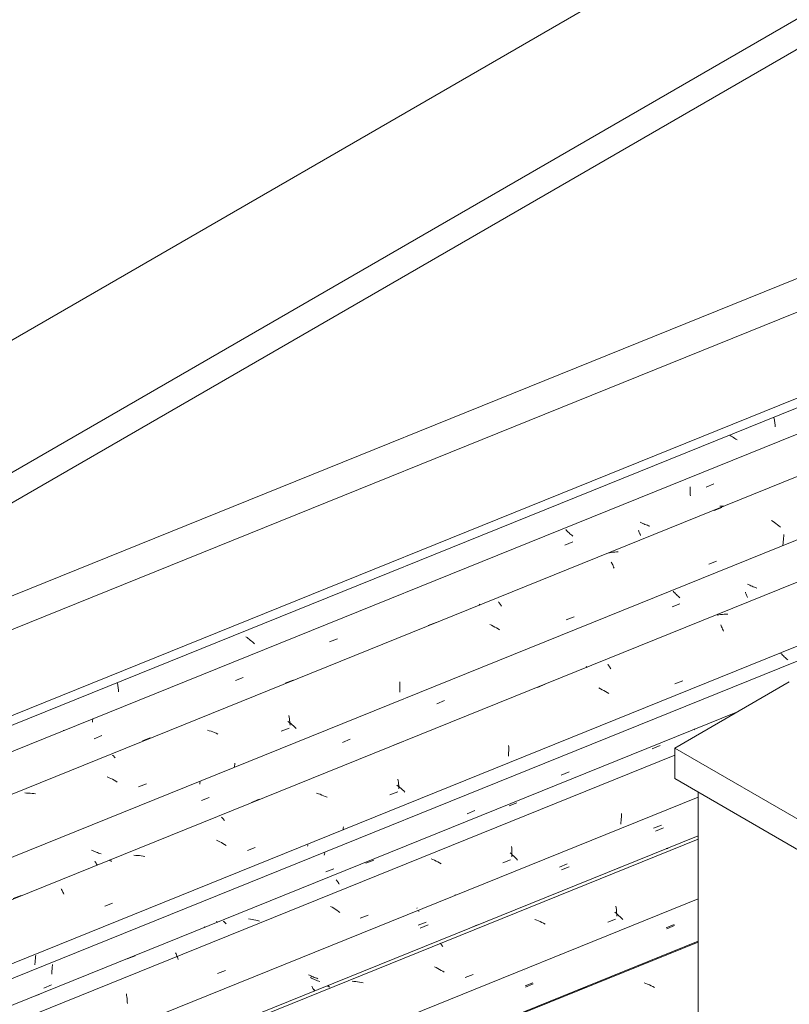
# Model space of a CAD drawing. Header units: metres. Extents: x -15.1 to 0.1, y 4 to 14.1.
# Tile 39 of 67: x -9.476 to -8.55, y 11.627 to 12.811. Entities that reach past the tile are written whole.
import ezdxf

# ---------------------------------------------------------------- set-up
doc = ezdxf.new("R2010")
doc.units = ezdxf.units.M
for name, color, linetype, lineweight in [('A-GLAZ-CWMG', 7, 'Continuous', 5), ('A-ROOF', 7, 'Continuous', 5), ('A-ROOF-OTLN', 7, 'Continuous', 5), ('I-WALL', 7, 'Continuous', 5)]:
    doc.layers.add(name, color=color, linetype=linetype, lineweight=lineweight)

# ---------------------------------------------------------------- blocks, each defined once
blk = doc.blocks.new('FP_94-ISO_01')
at = {"layer": 'A-GLAZ-CWMG'}
blk.add_line((-8.6595, 11.7024), (-12.2122, 10.2666), dxfattribs=at)
at = {"layer": 'A-GLAZ-CWMG', "color": 9, "true_color": 0xc0c0c0}
for p, q in [((-8.7223, 11.6516), (-8.7244, 11.6525)), ((-8.7203, 11.6507), (-8.7223, 11.6516)), ((-8.8031, 11.6441), (-8.7936, 11.6479)), ((-8.7182, 11.6498), (-8.7203, 11.6507)), ((-8.7162, 11.6488), (-8.7182, 11.6498)), ((-8.7142, 11.6478), (-8.7162, 11.6488)), ((-8.7122, 11.6467), (-8.7142, 11.6478))]:
    blk.add_line(p, q, dxfattribs=at)
blk = doc.blocks.new('FP_95-ISO_01')
at = {"layer": 'A-GLAZ-CWMG', "color": 9, "true_color": 0xc0c0c0}
for p, q in [((-8.6974, 11.7173), (-8.6881, 11.7212)), ((-8.8687, 11.6678), (-8.8687, 11.6675)), ((-8.8672, 11.6473), (-8.8579, 11.6512))]:
    blk.add_line(p, q, dxfattribs=at)
blk = doc.blocks.new('FP_96-ISO_01')
at = {"layer": 'A-GLAZ-CWMG'}
blk.add_line((-8.6595, 11.8293), (-12.3415, 10.3412), dxfattribs=at)
at = {"layer": 'A-GLAZ-CWMG', "color": 9, "true_color": 0xc0c0c0}
for p, q in [((-8.7624, 11.7875), (-8.7529, 11.7914)), ((-8.7582, 11.736), (-8.7599, 11.7374)), ((-8.7584, 11.7446), (-8.7581, 11.7426)), ((-8.7566, 11.7346), (-8.7582, 11.736)), ((-8.7581, 11.7426), (-8.7579, 11.7407)), ((-8.7579, 11.7407), (-8.7578, 11.7387)), ((-8.7578, 11.7387), (-8.7576, 11.7367)), ((-8.7576, 11.7367), (-8.7575, 11.7347)), ((-8.7575, 11.7347), (-8.7575, 11.7326)), ((-8.7549, 11.7331), (-8.7566, 11.7346)), ((-8.9344, 11.7183), (-8.925, 11.7221)), ((-8.8538, 11.7277), (-8.8559, 11.7284)), ((-8.8517, 11.7269), (-8.8538, 11.7277)), ((-8.8496, 11.726), (-8.8517, 11.7269)), ((-8.8476, 11.7251), (-8.8496, 11.726)), ((-8.8456, 11.7241), (-8.8476, 11.7251)), ((-8.8436, 11.7231), (-8.8456, 11.7241)), ((-8.7683, 11.7254), (-8.7589, 11.7291)), ((-8.7533, 11.7317), (-8.7549, 11.7331)), ((-8.7518, 11.7302), (-8.7533, 11.7317)), ((-8.7503, 11.7287), (-8.7518, 11.7302)), ((-8.9703, 11.7002), (-8.9698, 11.6996)), ((-8.9698, 11.6996), (-8.9692, 11.6991)), ((-8.9692, 11.6991), (-8.9686, 11.6984)), ((-8.9686, 11.6984), (-8.968, 11.6977)), ((-8.968, 11.6977), (-8.9674, 11.6969)), ((-8.9674, 11.6969), (-8.9669, 11.6961)), ((-8.8246, 11.687), (-8.8247, 11.6865)), ((-8.9747, 11.6707), (-8.9767, 11.6717)), ((-8.9727, 11.6696), (-8.9747, 11.6707)), ((-8.9708, 11.6685), (-8.9727, 11.6696)), ((-8.9688, 11.6674), (-8.9708, 11.6685)), ((-8.9669, 11.6663), (-8.9688, 11.6674)), ((-8.965, 11.6651), (-8.9669, 11.6663)), ((-9.0736, 11.6541), (-9.0757, 11.6542)), ((-9.0714, 11.6539), (-9.0736, 11.6541)), ((-9.0692, 11.6536), (-9.0714, 11.6539)), ((-9.0671, 11.6533), (-9.0692, 11.6536)), ((-9.0649, 11.6529), (-9.0671, 11.6533)), ((-9.0627, 11.6525), (-9.0649, 11.6529)), ((-8.9398, 11.6587), (-8.9304, 11.6624)), ((-9.1058, 11.6488), (-9.1054, 11.6487)), ((-9.1054, 11.6487), (-9.1049, 11.6485)), ((-9.1049, 11.6485), (-9.1043, 11.6482)), ((-9.1043, 11.6482), (-9.1038, 11.6479)), ((-9.1038, 11.6479), (-9.1033, 11.6475)), ((-9.1033, 11.6475), (-9.1027, 11.6471))]:
    blk.add_line(p, q, dxfattribs=at)
blk = doc.blocks.new('FP_97-ISO_01')
at = {"layer": 'A-GLAZ-CWMG', "color": 9, "true_color": 0xc0c0c0}
for p, q in [((-8.7131, 11.8383), (-8.7037, 11.8421)), ((-8.6966, 11.8141), (-8.6981, 11.814)), ((-8.6961, 11.8142), (-8.6966, 11.8141)), ((-8.8263, 11.7916), (-8.817, 11.7955)), ((-8.9977, 11.7427), (-8.9979, 11.7418)), ((-8.9962, 11.7217), (-8.9868, 11.7255)), ((-9.127, 11.6614), (-9.1284, 11.6621)), ((-9.1256, 11.6607), (-9.127, 11.6614)), ((-9.1242, 11.6601), (-9.1256, 11.6607)), ((-9.1228, 11.6595), (-9.1242, 11.6601)), ((-9.1214, 11.6589), (-9.1228, 11.6595)), ((-9.1199, 11.6584), (-9.1214, 11.6589)), ((-9.1184, 11.6578), (-9.1199, 11.6584)), ((-9.117, 11.6573), (-9.1184, 11.6578)), ((-9.1244, 11.6482), (-9.1241, 11.6475)), ((-9.1241, 11.6475), (-9.1237, 11.6468)), ((-9.1237, 11.6468), (-9.1234, 11.6462)), ((-9.1234, 11.6462), (-9.123, 11.6456)), ((-9.123, 11.6456), (-9.1227, 11.645)), ((-9.1227, 11.645), (-9.1223, 11.6445)), ((-9.1223, 11.6445), (-9.122, 11.644)), ((-9.122, 11.644), (-9.1216, 11.6436))]:
    blk.add_line(p, q, dxfattribs=at)
blk = doc.blocks.new('FP_98-ISO_01')
at = {"layer": 'A-GLAZ-CWMG'}
blk.add_line((-8.6878, 11.9262), (-12.4446, 10.4079), dxfattribs=at)
blk = doc.blocks.new('FP_99-ISO_01')
at = {"layer": 'A-GLAZ-CWMG', "color": 9, "true_color": 0xc0c0c0}
for p, q in [((-8.8242, 11.9023), (-8.8149, 11.9061)), ((-8.9375, 11.8557), (-8.9281, 11.8595)), ((-9.1091, 11.8072), (-9.1093, 11.8057)), ((-9.1088, 11.8087), (-9.1091, 11.8072)), ((-9.1073, 11.7857), (-9.098, 11.7896)), ((-9.2381, 11.7256), (-9.2395, 11.7262)), ((-9.2374, 11.7252), (-9.2381, 11.7256)), ((-9.4371, 11.6657), (-9.4372, 11.6643)), ((-9.4372, 11.6643), (-9.4372, 11.6629)), ((-9.437, 11.6672), (-9.4371, 11.6657)), ((-9.4369, 11.6686), (-9.437, 11.6672)), ((-9.4368, 11.6701), (-9.4369, 11.6686)), ((-9.4366, 11.6716), (-9.4368, 11.6701)), ((-9.4364, 11.6731), (-9.4366, 11.6716)), ((-9.4362, 11.6745), (-9.4364, 11.6731)), ((-9.4469, 11.646), (-9.4376, 11.6498))]:
    blk.add_line(p, q, dxfattribs=at)
blk = doc.blocks.new('Rectangular Mullion - Telha Fibrocimento - Ondulada-V87-ISO_01')
at = {"layer": 'A-GLAZ-CWMG'}
for p, q in [((-6.2425, 12.9681), (-12.4993, 10.4395)), ((-8.6595, 11.7533), (-12.2568, 10.2995))]:
    blk.add_line(p, q, dxfattribs=at)
for name in ['FP_98-ISO_01', 'FP_99-ISO_01', 'FP_96-ISO_01', 'FP_97-ISO_01', 'FP_94-ISO_01', 'FP_95-ISO_01']:
    blk.add_blockref(name, (0, 0), dxfattribs=at)
blk = doc.blocks.new('FP_101-ISO_01')
at = {"layer": 'A-GLAZ-CWMG'}
blk.add_line((-8.6595, 11.7014), (-12.2039, 10.269), dxfattribs=at)
blk = doc.blocks.new('FP_102-ISO_01')
at = {"layer": 'A-GLAZ-CWMG', "color": 9, "true_color": 0xc0c0c0}
for p, q in [((-8.6979, 11.7187), (-8.6885, 11.7226)), ((-8.8676, 11.6487), (-8.8583, 11.6525))]:
    blk.add_line(p, q, dxfattribs=at)
blk = doc.blocks.new('FP_103-ISO_01')
at = {"layer": 'A-GLAZ-CWMG'}
blk.add_line((-8.6595, 11.8251), (-12.3372, 10.3388), dxfattribs=at)
blk = doc.blocks.new('FP_104-ISO_01')
at = {"layer": 'A-GLAZ-CWMG', "color": 9, "true_color": 0xc0c0c0}
for p, q in [((-8.7107, 11.8348), (-8.7014, 11.8387)), ((-8.8239, 11.7882), (-8.8146, 11.792)), ((-8.9955, 11.7391), (-8.9956, 11.7383)), ((-8.9938, 11.7182), (-8.9844, 11.7221)), ((-9.1246, 11.6579), (-9.126, 11.6586)), ((-9.1232, 11.6573), (-9.1246, 11.6579)), ((-9.1218, 11.6566), (-9.1232, 11.6573)), ((-9.1204, 11.656), (-9.1218, 11.6566)), ((-9.1189, 11.6555), (-9.1204, 11.656)), ((-9.1175, 11.6549), (-9.1189, 11.6555)), ((-9.116, 11.6544), (-9.1175, 11.6549)), ((-9.1145, 11.6539), (-9.116, 11.6544)), ((-9.122, 11.6448), (-9.1216, 11.6441)), ((-9.1216, 11.6441), (-9.1213, 11.6434)), ((-9.1213, 11.6434), (-9.1209, 11.6428))]:
    blk.add_line(p, q, dxfattribs=at)
blk = doc.blocks.new('FP_105-ISO_01')
at = {"layer": 'A-GLAZ-CWMG'}
blk.add_line((-8.6124, 11.9781), (-12.4738, 10.4176), dxfattribs=at)
at = {"layer": 'A-GLAZ-CWMG', "color": 9, "true_color": 0xc0c0c0}
for p, q in [((-8.7148, 11.9339), (-8.7054, 11.9377)), ((-8.8871, 11.8651), (-8.8776, 11.8689)), ((-8.7517, 11.8538), (-8.7518, 11.8517)), ((-8.7516, 11.856), (-8.7517, 11.8538)), ((-8.7524, 11.8452), (-8.7527, 11.8431)), ((-8.7522, 11.8474), (-8.7524, 11.8452)), ((-8.752, 11.8496), (-8.7522, 11.8474)), ((-8.7518, 11.8517), (-8.752, 11.8496)), ((-8.8842, 11.8074), (-8.8858, 11.8089)), ((-8.8827, 11.8059), (-8.8842, 11.8074)), ((-8.884, 11.8163), (-8.8839, 11.8143)), ((-8.8839, 11.8143), (-8.8838, 11.8122)), ((-8.8838, 11.8122), (-8.8837, 11.8102)), ((-8.8837, 11.8102), (-8.8836, 11.8081)), ((-8.8836, 11.8061), (-8.8837, 11.804)), ((-8.8836, 11.8081), (-8.8836, 11.8061)), ((-8.8811, 11.8045), (-8.8827, 11.8059)), ((-9.0594, 11.7962), (-9.0499, 11.8)), ((-8.9787, 11.8007), (-8.9807, 11.8016)), ((-8.9766, 11.7997), (-8.9787, 11.8007)), ((-8.9746, 11.7987), (-8.9766, 11.7997)), ((-8.9726, 11.7977), (-8.9746, 11.7987)), ((-8.9707, 11.7966), (-8.9726, 11.7977)), ((-8.9687, 11.7955), (-8.9707, 11.7966)), ((-8.8946, 11.7967), (-8.8852, 11.8004)), ((-8.8796, 11.8029), (-8.8811, 11.8045)), ((-8.8782, 11.8014), (-8.8796, 11.8029)), ((-8.8767, 11.7999), (-8.8782, 11.8014)), ((-9.095, 11.7762), (-9.0944, 11.7755)), ((-9.0944, 11.7755), (-9.0938, 11.7747)), ((-9.0938, 11.7747), (-9.0932, 11.7738)), ((-9.0932, 11.7738), (-9.0926, 11.7729)), ((-9.0926, 11.7729), (-9.092, 11.7719)), ((-9.092, 11.7719), (-9.0914, 11.7709)), ((-8.9516, 11.7582), (-8.9517, 11.7576)), ((-9.0999, 11.7432), (-9.1019, 11.7443)), ((-9.098, 11.742), (-9.0999, 11.7432)), ((-9.0961, 11.7408), (-9.098, 11.742)), ((-9.0942, 11.7396), (-9.0961, 11.7408)), ((-9.0924, 11.7383), (-9.0942, 11.7396)), ((-9.0906, 11.737), (-9.0924, 11.7383)), ((-9.2308, 11.7264), (-9.2302, 11.726)), ((-9.2302, 11.726), (-9.2297, 11.7256)), ((-9.2297, 11.7256), (-9.2291, 11.7251)), ((-9.2291, 11.7251), (-9.2286, 11.7246)), ((-9.2286, 11.7246), (-9.228, 11.724)), ((-9.228, 11.724), (-9.2274, 11.7233)), ((-9.1982, 11.7291), (-9.2004, 11.7295)), ((-9.196, 11.7287), (-9.1982, 11.7291)), ((-9.1939, 11.7283), (-9.196, 11.7287)), ((-9.1917, 11.7278), (-9.1939, 11.7283)), ((-9.1896, 11.7272), (-9.1917, 11.7278)), ((-9.1874, 11.7266), (-9.1896, 11.7272)), ((-9.066, 11.7302), (-9.0566, 11.7339)), ((-9.2883, 11.6884), (-9.2877, 11.6872)), ((-9.2877, 11.6872), (-9.2871, 11.6859)), ((-9.3464, 11.6811), (-9.3369, 11.6849)), ((-9.2871, 11.6859), (-9.2866, 11.6846)), ((-9.2866, 11.6846), (-9.2861, 11.6833)), ((-9.2861, 11.6833), (-9.2855, 11.6819)), ((-9.2855, 11.6819), (-9.285, 11.6805)), ((-9.2376, 11.6636), (-9.2281, 11.6673)), ((-9.4612, 11.635), (-9.4517, 11.6388)), ((-9.3474, 11.6391), (-9.3471, 11.6373)), ((-9.3471, 11.6373), (-9.3469, 11.6354)), ((-9.3469, 11.6354), (-9.3466, 11.6335)), ((-9.3466, 11.6335), (-9.3464, 11.6316)), ((-9.3464, 11.6316), (-9.3463, 11.6296)), ((-9.3463, 11.6296), (-9.3461, 11.6276))]:
    blk.add_line(p, q, dxfattribs=at)
blk = doc.blocks.new('FP_106-ISO_01')
at = {"layer": 'A-GLAZ-CWMG', "color": 9, "true_color": 0xc0c0c0}
for p, q in [((-8.5589, 12.0476), (-8.5599, 12.0485)), ((-8.558, 12.0466), (-8.5589, 12.0476)), ((-8.557, 12.0456), (-8.558, 12.0466)), ((-8.5561, 12.0446), (-8.557, 12.0456)), ((-8.555, 12.0436), (-8.5561, 12.0446)), ((-8.554, 12.0427), (-8.555, 12.0436)), ((-8.5529, 12.0417), (-8.554, 12.0427)), ((-8.5518, 12.0408), (-8.5529, 12.0417)), ((-8.6648, 11.9576), (-8.6644, 11.9572)), ((-8.6644, 11.9572), (-8.6641, 11.9568)), ((-9.1292, 11.8176), (-9.1294, 11.8167)), ((-9.1291, 11.8185), (-9.1292, 11.8176)), ((-9.2537, 11.7198), (-9.2533, 11.7194)), ((-9.2533, 11.7194), (-9.253, 11.7189)), ((-9.4574, 11.6753), (-9.4575, 11.6739)), ((-9.4573, 11.6768), (-9.4574, 11.6753)), ((-9.4572, 11.6782), (-9.4573, 11.6768)), ((-9.4571, 11.6797), (-9.4572, 11.6782)), ((-9.4569, 11.6812), (-9.4571, 11.6797)), ((-9.4568, 11.6826), (-9.4569, 11.6812)), ((-9.4566, 11.6841), (-9.4568, 11.6826)), ((-9.4563, 11.6856), (-9.4566, 11.6841))]:
    blk.add_line(p, q, dxfattribs=at)
blk = doc.blocks.new('FP_107-ISO_01')
at = {"layer": 'A-GLAZ-CWMG'}
blk.add_line((-6.3242, 13.03), (-12.6032, 10.4923), dxfattribs=at)
at = {"layer": 'A-GLAZ-CWMG', "color": 9, "true_color": 0xc0c0c0}
for p, q in [((-8.6347, 12.0949), (-8.6368, 12.0946)), ((-8.6326, 12.0953), (-8.6347, 12.0949)), ((-8.6304, 12.0955), (-8.6326, 12.0953)), ((-8.6283, 12.0957), (-8.6304, 12.0955)), ((-8.6262, 12.0959), (-8.6283, 12.0957)), ((-8.624, 12.0959), (-8.6262, 12.0959)), ((-8.6324, 12.0827), (-8.6318, 12.0816)), ((-8.6318, 12.0816), (-8.6313, 12.0804)), ((-8.6313, 12.0804), (-8.6307, 12.0791)), ((-8.6307, 12.0791), (-8.6302, 12.0778)), ((-8.6302, 12.0778), (-8.6296, 12.0765)), ((-8.6296, 12.0765), (-8.6291, 12.0751)), ((-8.7683, 12.0354), (-8.7677, 12.0346)), ((-8.7677, 12.0346), (-8.7671, 12.0338)), ((-8.7671, 12.0338), (-8.7665, 12.0329)), ((-8.7665, 12.0329), (-8.7659, 12.032)), ((-8.7659, 12.032), (-8.7653, 12.031)), ((-8.7653, 12.031), (-8.7647, 12.03)), ((-8.8529, 12.0077), (-8.8435, 12.0115)), ((-8.7769, 12.006), (-8.7789, 12.007)), ((-8.6875, 12.012), (-8.678, 12.0156)), ((-8.7749, 12.0049), (-8.7769, 12.006)), ((-8.7729, 12.0038), (-8.7749, 12.0049)), ((-8.771, 12.0026), (-8.7729, 12.0038)), ((-8.7691, 12.0015), (-8.771, 12.0026)), ((-8.7672, 12.0002), (-8.7691, 12.0015)), ((-9.025, 11.9385), (-9.0155, 11.9423)), ((-8.8876, 11.9377), (-8.8875, 11.9357)), ((-8.8875, 11.9357), (-8.8875, 11.9336)), ((-8.8877, 11.9272), (-8.8879, 11.9251)), ((-8.8876, 11.9294), (-8.8877, 11.9272)), ((-8.8875, 11.9315), (-8.8876, 11.9294)), ((-8.8875, 11.9336), (-8.8875, 11.9315)), ((-9.0204, 11.8888), (-9.0221, 11.8902)), ((-9.0207, 11.8973), (-9.0204, 11.8954)), ((-9.0204, 11.8954), (-9.0202, 11.8935)), ((-9.0187, 11.8875), (-9.0204, 11.8888)), ((-9.0202, 11.8935), (-9.02, 11.8915)), ((-9.02, 11.8915), (-9.0198, 11.8895)), ((-9.0198, 11.8895), (-9.0197, 11.8875)), ((-9.1164, 11.8798), (-9.1185, 11.8806)), ((-9.1143, 11.8791), (-9.1164, 11.8798)), ((-9.1122, 11.8782), (-9.1143, 11.8791)), ((-9.1101, 11.8774), (-9.1122, 11.8782)), ((-9.1081, 11.8765), (-9.1101, 11.8774)), ((-9.106, 11.8755), (-9.1081, 11.8765)), ((-9.0304, 11.8784), (-9.0209, 11.882)), ((-9.0197, 11.8875), (-9.0196, 11.8855)), ((-9.017, 11.886), (-9.0187, 11.8875)), ((-9.0154, 11.8846), (-9.017, 11.886)), ((-9.0138, 11.8831), (-9.0154, 11.8846)), ((-9.0123, 11.8816), (-9.0138, 11.8831)), ((-9.1969, 11.8693), (-9.1875, 11.8731)), ((-9.2329, 11.8515), (-9.2324, 11.851)), ((-9.2324, 11.851), (-9.2318, 11.8505)), ((-9.2318, 11.8505), (-9.2312, 11.8499)), ((-9.2312, 11.8499), (-9.2306, 11.8492)), ((-9.2306, 11.8492), (-9.23, 11.8485)), ((-9.23, 11.8485), (-9.2294, 11.8477)), ((-9.0866, 11.8382), (-9.0868, 11.8365)), ((-9.0863, 11.84), (-9.0866, 11.8382)), ((-9.2372, 11.823), (-9.2392, 11.8239)), ((-9.2351, 11.822), (-9.2372, 11.823)), ((-9.2331, 11.821), (-9.2351, 11.822)), ((-9.2312, 11.8199), (-9.2331, 11.821)), ((-9.2292, 11.8187), (-9.2312, 11.8199)), ((-9.2273, 11.8176), (-9.2292, 11.8187)), ((-9.3361, 11.8056), (-9.3383, 11.8057)), ((-9.3339, 11.8055), (-9.3361, 11.8056)), ((-9.3318, 11.8053), (-9.3339, 11.8055)), ((-9.3296, 11.805), (-9.3318, 11.8053)), ((-9.2019, 11.8115), (-9.1924, 11.8152)), ((-9.3683, 11.7998), (-9.3678, 11.7997)), ((-9.3678, 11.7997), (-9.3673, 11.7996)), ((-9.3673, 11.7996), (-9.3668, 11.7994)), ((-9.3668, 11.7994), (-9.3663, 11.7991)), ((-9.3663, 11.7991), (-9.3657, 11.7988)), ((-9.3657, 11.7988), (-9.3652, 11.7984)), ((-9.3274, 11.8047), (-9.3296, 11.805)), ((-9.3252, 11.8043), (-9.3274, 11.8047)), ((-9.426, 11.7656), (-9.4254, 11.7647)), ((-9.4254, 11.7647), (-9.4248, 11.7636)), ((-9.4248, 11.7636), (-9.4243, 11.7625)), ((-9.4243, 11.7625), (-9.4237, 11.7614)), ((-9.4237, 11.7614), (-9.4231, 11.7602)), ((-9.4231, 11.7602), (-9.4226, 11.759)), ((-9.4835, 11.7536), (-9.4741, 11.7575)), ((-9.3734, 11.7446), (-9.364, 11.7483))]:
    blk.add_line(p, q, dxfattribs=at)
blk = doc.blocks.new('FP_108-ISO_01')
at = {"layer": 'A-GLAZ-CWMG', "color": 9, "true_color": 0xc0c0c0}
for p, q in [((-8.599, 12.1312), (-8.6003, 12.1319)), ((-8.5975, 12.1305), (-8.599, 12.1312)), ((-8.5961, 12.1299), (-8.5975, 12.1305)), ((-8.5947, 12.1293), (-8.5961, 12.1299)), ((-8.5933, 12.1287), (-8.5947, 12.1293)), ((-8.5918, 12.1281), (-8.5933, 12.1287)), ((-8.5904, 12.1276), (-8.5918, 12.1281)), ((-8.5889, 12.1271), (-8.5904, 12.1276)), ((-8.6888, 12.1223), (-8.6897, 12.1233)), ((-8.6878, 12.1213), (-8.6888, 12.1223)), ((-8.6869, 12.1203), (-8.6878, 12.1213)), ((-8.6858, 12.1193), (-8.6869, 12.1203)), ((-8.6848, 12.1183), (-8.6858, 12.1193)), ((-8.6837, 12.1173), (-8.6848, 12.1183)), ((-8.6826, 12.1164), (-8.6837, 12.1173)), ((-8.6815, 12.1154), (-8.6826, 12.1164)), ((-8.6027, 12.1223), (-8.6024, 12.1214)), ((-8.6024, 12.1214), (-8.6021, 12.1204)), ((-8.6021, 12.1204), (-8.6018, 12.1196)), ((-8.6018, 12.1196), (-8.6014, 12.1187)), ((-8.6014, 12.1187), (-8.6011, 12.1179)), ((-8.6011, 12.1179), (-8.6007, 12.1171)), ((-8.6007, 12.1171), (-8.6004, 12.1164)), ((-8.6004, 12.1164), (-8.6, 12.1157)), ((-8.6909, 12.1045), (-8.6815, 12.1083)), ((-8.7942, 12.0329), (-8.7938, 12.0325)), ((-8.7938, 12.0325), (-8.7935, 12.0321)), ((-8.7935, 12.0321), (-8.7932, 12.0317)), ((-8.974, 11.988), (-8.9647, 11.9918)), ((-9.0873, 11.9414), (-9.078, 11.9452)), ((-9.259, 11.8927), (-9.2592, 11.8914)), ((-9.2588, 11.8939), (-9.259, 11.8927)), ((-9.2572, 11.8715), (-9.2478, 11.8754)), ((-9.388, 11.8114), (-9.3894, 11.8121)), ((-9.3866, 11.8108), (-9.388, 11.8114)), ((-9.3852, 11.8102), (-9.3866, 11.8108)), ((-9.3837, 11.8096), (-9.3852, 11.8102)), ((-9.3823, 11.809), (-9.3837, 11.8096)), ((-9.3808, 11.8085), (-9.3823, 11.809)), ((-9.3794, 11.808), (-9.3808, 11.8085)), ((-9.3779, 11.8075), (-9.3794, 11.808)), ((-9.3853, 11.7986), (-9.385, 11.7979)), ((-9.385, 11.7979), (-9.3846, 11.7973)), ((-9.3846, 11.7973), (-9.3843, 11.7967)), ((-9.3843, 11.7967), (-9.3839, 11.7961)), ((-9.3839, 11.7961), (-9.3835, 11.7956)), ((-9.3835, 11.7956), (-9.3832, 11.7951)), ((-9.3832, 11.7951), (-9.3828, 11.7946)), ((-9.3828, 11.7946), (-9.3825, 11.7942))]:
    blk.add_line(p, q, dxfattribs=at)
blk = doc.blocks.new('FP_109-ISO_01')
at = {"layer": 'A-GLAZ-CWMG'}
blk.add_line((-6.4537, 13.1045), (-12.7325, 10.567), dxfattribs=at)
at = {"layer": 'A-GLAZ-CWMG', "color": 9, "true_color": 0xc0c0c0}
for p, q in [((-8.6404, 12.2202), (-8.6309, 12.224)), ((-8.5695, 12.2071), (-8.5714, 12.2084)), ((-8.5677, 12.2059), (-8.5695, 12.2071)), ((-8.5659, 12.2046), (-8.5677, 12.2059)), ((-8.5641, 12.2032), (-8.5659, 12.2046)), ((-8.5623, 12.2019), (-8.5641, 12.2032)), ((-8.5606, 12.2005), (-8.5623, 12.2019)), ((-8.5569, 12.1852), (-8.5571, 12.183)), ((-8.5567, 12.1873), (-8.5569, 12.1852)), ((-8.5566, 12.1895), (-8.5567, 12.1873)), ((-8.5565, 12.1916), (-8.5566, 12.1895)), ((-8.5573, 12.1809), (-8.5576, 12.1787)), ((-8.5571, 12.183), (-8.5573, 12.1809)), ((-8.7662, 12.1693), (-8.7682, 12.1689)), ((-8.7641, 12.1698), (-8.7662, 12.1693)), ((-8.762, 12.1701), (-8.7641, 12.1698)), ((-8.7599, 12.1704), (-8.762, 12.1701)), ((-8.7577, 12.1706), (-8.7599, 12.1704)), ((-8.7556, 12.1708), (-8.7577, 12.1706)), ((-8.764, 12.1583), (-8.7634, 12.1572)), ((-8.7634, 12.1572), (-8.7628, 12.1561)), ((-8.7628, 12.1561), (-8.7623, 12.1549)), ((-8.7623, 12.1549), (-8.7617, 12.1537)), ((-8.7617, 12.1537), (-8.7612, 12.1524)), ((-8.7612, 12.1524), (-8.7606, 12.1511)), ((-8.6469, 12.1557), (-8.6374, 12.1594)), ((-8.8998, 12.1105), (-8.8992, 12.1098)), ((-8.8992, 12.1098), (-8.8986, 12.109)), ((-8.8986, 12.109), (-8.898, 12.1082)), ((-8.898, 12.1082), (-8.8974, 12.1074)), ((-8.8974, 12.1074), (-8.8968, 12.1065)), ((-8.8968, 12.1065), (-8.8963, 12.1055)), ((-8.8182, 12.0888), (-8.8088, 12.0925)), ((-8.9843, 12.0819), (-8.9749, 12.0857)), ((-8.9082, 12.0823), (-8.9102, 12.0832)), ((-8.9062, 12.0813), (-8.9082, 12.0823)), ((-8.9042, 12.0802), (-8.9062, 12.0813)), ((-8.9022, 12.0791), (-8.9042, 12.0802)), ((-8.9003, 12.0779), (-8.9022, 12.0791)), ((-8.8984, 12.0768), (-8.9003, 12.0779)), ((-9.1562, 12.0127), (-9.1468, 12.0165)), ((-9.0184, 12.0145), (-9.0184, 12.0124)), ((-9.0184, 12.0124), (-9.0183, 12.0104)), ((-9.0183, 12.0104), (-9.0183, 12.0083)), ((-9.0183, 12.0083), (-9.0183, 12.0062)), ((-9.0184, 12.0041), (-9.0185, 12.0019)), ((-9.0183, 12.0062), (-9.0184, 12.0041)), ((-9.1518, 11.9737), (-9.1515, 11.9719)), ((-9.1515, 11.9719), (-9.1512, 11.97)), ((-9.1513, 11.9654), (-9.1531, 11.9668)), ((-9.1496, 11.9641), (-9.1513, 11.9654)), ((-9.1512, 11.97), (-9.151, 11.9681)), ((-9.151, 11.9681), (-9.1508, 11.9661)), ((-9.1508, 11.9661), (-9.1506, 11.9641)), ((-9.1506, 11.9641), (-9.1505, 11.9621)), ((-9.1479, 11.9627), (-9.1496, 11.9641)), ((-9.1462, 11.9613), (-9.1479, 11.9627)), ((-9.1446, 11.9598), (-9.1462, 11.9613)), ((-9.143, 11.9583), (-9.1446, 11.9598)), ((-9.3281, 11.9433), (-9.3187, 11.9471)), ((-9.2477, 11.9556), (-9.2498, 11.9563)), ((-9.2456, 11.9549), (-9.2477, 11.9556)), ((-9.2435, 11.9542), (-9.2456, 11.9549)), ((-9.2414, 11.9534), (-9.2435, 11.9542)), ((-9.2393, 11.9525), (-9.2414, 11.9534)), ((-9.2373, 11.9516), (-9.2393, 11.9525)), ((-9.1611, 11.955), (-9.1517, 11.9587)), ((-9.3642, 11.9262), (-9.3637, 11.9257)), ((-9.3637, 11.9257), (-9.3631, 11.9253)), ((-9.3631, 11.9253), (-9.3626, 11.9248)), ((-9.3626, 11.9248), (-9.362, 11.9242)), ((-9.362, 11.9242), (-9.3614, 11.9235)), ((-9.3614, 11.9235), (-9.3608, 11.9228)), ((-9.2172, 11.9133), (-9.2174, 11.9115)), ((-9.217, 11.915), (-9.2172, 11.9133)), ((-9.2168, 11.9167), (-9.217, 11.915)), ((-9.3683, 11.899), (-9.3704, 11.8999)), ((-9.3663, 11.8981), (-9.3683, 11.899)), ((-9.3643, 11.8971), (-9.3663, 11.8981)), ((-9.3623, 11.896), (-9.3643, 11.8971)), ((-9.3603, 11.895), (-9.3623, 11.896)), ((-9.3584, 11.8938), (-9.3603, 11.895)), ((-9.3327, 11.8881), (-9.3232, 11.8917)), ((-9.4674, 11.8806), (-9.4696, 11.8807)), ((-9.4652, 11.8806), (-9.4674, 11.8806)), ((-9.4631, 11.8804), (-9.4652, 11.8806)), ((-9.4609, 11.8802), (-9.4631, 11.8804)), ((-9.4587, 11.88), (-9.4609, 11.8802)), ((-9.4566, 11.8796), (-9.4587, 11.88))]:
    blk.add_line(p, q, dxfattribs=at)
blk = doc.blocks.new('FP_110-ISO_01')
at = {"layer": 'A-GLAZ-CWMG', "color": 9, "true_color": 0xc0c0c0}
for p, q in [((-8.6692, 12.2489), (-8.6693, 12.2474)), ((-8.6693, 12.2474), (-8.6693, 12.246)), ((-8.6693, 12.246), (-8.6693, 12.2446)), ((-8.6693, 12.2446), (-8.6693, 12.2432)), ((-8.6693, 12.2432), (-8.6692, 12.2419)), ((-8.6499, 12.2486), (-8.6405, 12.2525)), ((-8.6692, 12.2419), (-8.6692, 12.2405)), ((-8.6692, 12.2405), (-8.6691, 12.2392)), ((-8.6691, 12.2392), (-8.6689, 12.2379)), ((-8.6319, 12.2255), (-8.6334, 12.2255)), ((-8.6304, 12.2255), (-8.6319, 12.2255)), ((-8.6289, 12.2256), (-8.6304, 12.2255)), ((-8.6274, 12.2258), (-8.6289, 12.2256)), ((-8.8179, 12.1965), (-8.8189, 12.1975)), ((-8.817, 12.1955), (-8.8179, 12.1965)), ((-8.7315, 12.1968), (-8.7311, 12.1959)), ((-8.7311, 12.1959), (-8.7308, 12.195)), ((-8.7278, 12.2056), (-8.7292, 12.2062)), ((-8.7263, 12.2049), (-8.7278, 12.2056)), ((-8.7249, 12.2043), (-8.7263, 12.2049)), ((-8.7235, 12.2037), (-8.7249, 12.2043)), ((-8.722, 12.2032), (-8.7235, 12.2037)), ((-8.7206, 12.2026), (-8.722, 12.2032)), ((-8.7191, 12.2021), (-8.7206, 12.2026)), ((-8.7176, 12.2017), (-8.7191, 12.2021)), ((-8.8159, 12.1945), (-8.817, 12.1955)), ((-8.8149, 12.1935), (-8.8159, 12.1945)), ((-8.8138, 12.1925), (-8.8149, 12.1935)), ((-8.8128, 12.1915), (-8.8138, 12.1925)), ((-8.8116, 12.1906), (-8.8128, 12.1915)), ((-8.8105, 12.1896), (-8.8116, 12.1906)), ((-8.7308, 12.195), (-8.7305, 12.1941)), ((-8.7305, 12.1941), (-8.7302, 12.1933)), ((-8.7302, 12.1933), (-8.7298, 12.1925)), ((-8.7298, 12.1925), (-8.7295, 12.1918)), ((-8.7295, 12.1918), (-8.7291, 12.191)), ((-8.7291, 12.191), (-8.7288, 12.1904)), ((-8.8198, 12.1787), (-8.8104, 12.1826)), ((-8.9229, 12.1077), (-8.9226, 12.1073)), ((-8.9226, 12.1073), (-8.9223, 12.107)), ((-8.9223, 12.107), (-8.9219, 12.1066)), ((-9.103, 12.0623), (-9.0936, 12.0662)), ((-9.2162, 12.0158), (-9.2069, 12.0196)), ((-9.3881, 11.9673), (-9.3883, 11.9657)), ((-9.3879, 11.9689), (-9.3881, 11.9673)), ((-9.3861, 11.9459), (-9.3768, 11.9498))]:
    blk.add_line(p, q, dxfattribs=at)
blk = doc.blocks.new('FP_111-ISO_01')
at = {"layer": 'A-GLAZ-CWMG', "color": 9, "true_color": 0xc0c0c0}
for p, q in [((-8.5685, 12.332), (-8.5682, 12.3306)), ((-8.5682, 12.3306), (-8.5679, 12.3293)), ((-8.5679, 12.3293), (-8.5677, 12.3279)), ((-8.5677, 12.3279), (-8.5675, 12.3266)), ((-8.5675, 12.3266), (-8.5673, 12.3251)), ((-8.5673, 12.3251), (-8.5671, 12.3237)), ((-8.5671, 12.3237), (-8.5669, 12.3222)), ((-8.5669, 12.3222), (-8.5668, 12.3208)), ((-8.6212, 12.3106), (-8.6219, 12.311)), ((-8.6198, 12.3098), (-8.6212, 12.3106)), ((-8.6183, 12.3089), (-8.6198, 12.3098)), ((-8.6169, 12.308), (-8.6183, 12.3089)), ((-8.6155, 12.3071), (-8.6169, 12.308)), ((-8.6141, 12.3061), (-8.6155, 12.3071)), ((-8.6127, 12.3052), (-8.6141, 12.3061)), ((-9.2023, 12.0675), (-9.2036, 12.0685)), ((-9.2009, 12.0665), (-9.2023, 12.0675)), ((-9.1996, 12.0655), (-9.2009, 12.0665)), ((-9.1983, 12.0645), (-9.1996, 12.0655)), ((-9.197, 12.0634), (-9.1983, 12.0645)), ((-9.1958, 12.0624), (-9.197, 12.0634)), ((-9.1945, 12.0613), (-9.1958, 12.0624)), ((-9.1934, 12.0602), (-9.1945, 12.0613)), ((-9.3585, 12.0133), (-9.3582, 12.012)), ((-9.3582, 12.012), (-9.3579, 12.0106)), ((-9.3579, 12.0106), (-9.3577, 12.0093)), ((-9.3577, 12.0093), (-9.3574, 12.0079)), ((-9.3574, 12.0079), (-9.3572, 12.0065)), ((-9.3572, 12.0065), (-9.357, 12.0051)), ((-9.357, 12.0051), (-9.3568, 12.0036)), ((-9.3568, 12.0036), (-9.3567, 12.0022)), ((-9.4229, 11.9563), (-9.423, 11.9555))]:
    blk.add_line(p, q, dxfattribs=at)
blk = doc.blocks.new('Rectangular Mullion - Telha Fibrocimento - Ondulada-V100-ISO_01')
at = {"layer": 'A-GLAZ-CWMG'}
for p, q in [((-6.5217, 13.1282), (-12.7773, 10.6)), ((-6.3923, 13.0534), (-12.6478, 10.5253)), ((-6.2623, 12.9781), (-12.5176, 10.4501)), ((-8.6595, 11.8758), (-12.3816, 10.3715))]:
    blk.add_line(p, q, dxfattribs=at)
for name in ['FP_111-ISO_01', 'FP_109-ISO_01', 'FP_110-ISO_01', 'FP_107-ISO_01', 'FP_108-ISO_01', 'FP_105-ISO_01', 'FP_106-ISO_01', 'FP_103-ISO_01', 'FP_104-ISO_01', 'FP_101-ISO_01', 'FP_102-ISO_01']:
    blk.add_blockref(name, (0, 0), dxfattribs=at)
blk = doc.blocks.new('RUFO_1_ - RUFO_1_-1923193-ISO_01')
at = {"layer": 'A-ROOF'}
for p, q in [((-10.505, 11.8366), (-7.0155, 13.8513)), ((-10.4909, 11.6856), (-6.8776, 13.7717)), ((-6.8776, 13.735), (-10.4287, 11.6848)), ((-8.5499, 12.0142), (-8.6878, 11.9346)), ((-8.6878, 11.9346), (-5.6649, 10.1894)), ((-8.6878, 11.9346), (-8.6878, 11.8979)), ((-5.6649, 10.1526), (-8.6878, 11.8979))]:
    blk.add_line(p, q, dxfattribs=at)

msp = doc.modelspace()

# ---------------------------------------------------------------- linework, layer by layer
at = {"layer": 'A-ROOF-OTLN'}
for p, q in [((-10.1318, 11.8562), (-6.889, 13.1667)), ((-10.3646, 11.7218), (-6.889, 13.1264)), ((-12.8288, 10.6226), (-6.7837, 13.0657)), ((-12.8097, 10.6187), (-6.7783, 13.0562)), ((-12.8095, 10.6186), (-6.7793, 13.0556))]:
    msp.add_line(p, q, dxfattribs=at)
at = {"layer": 'I-WALL'}
msp.add_line((-8.6595, 11.8815), (-8.6595, 11.116), dxfattribs=at)

# ---------------------------------------------------------------- block references
at = {"layer": 'A-GLAZ-CWMG'}
for name in ['Rectangular Mullion - Telha Fibrocimento - Ondulada-V100-ISO_01', 'Rectangular Mullion - Telha Fibrocimento - Ondulada-V87-ISO_01']:
    msp.add_blockref(name, (0, 0), dxfattribs=at)
at = {"layer": 'A-ROOF'}
msp.add_blockref('RUFO_1_ - RUFO_1_-1923193-ISO_01', (0, 0), dxfattribs=at)

doc.saveas('drawing.dxf')
